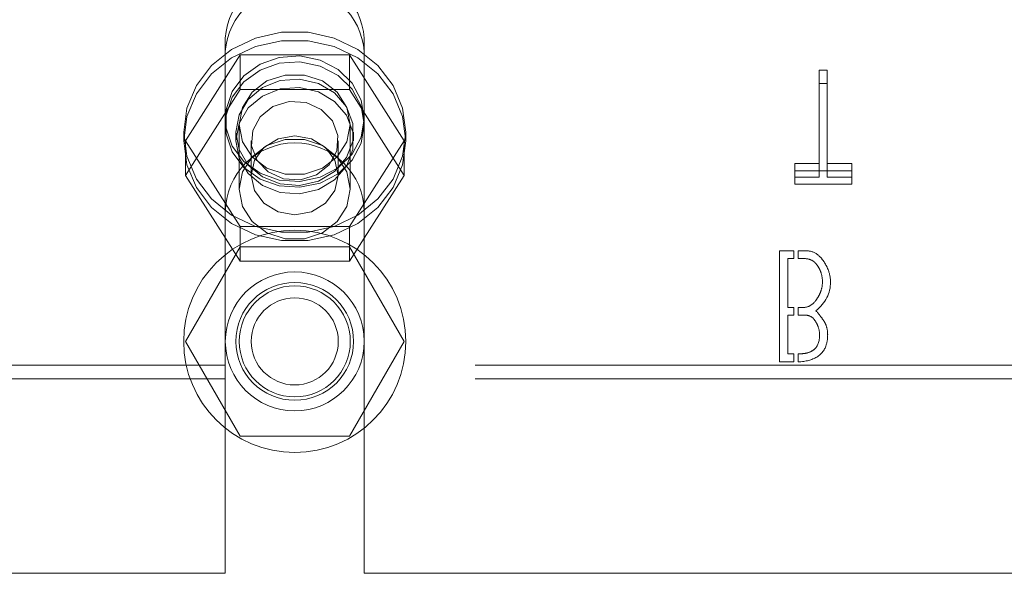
# Model space of a CAD drawing. Header units: inches. Extents: x 0.2 to 10.8, y 0.2 to 8.2.
# Tile 18 of 145: x 4.1805 to 4.3036, y 2.1685 to 2.2378. Entities that reach past the tile are written whole.
import ezdxf

# ---------------------------------------------------------------- set-up
doc = ezdxf.new("R2010")
doc.units = ezdxf.units.IN
doc.header["$MEASUREMENT"] = 0
doc.linetypes.add('HIDDEN', pattern=[0.075, 0.05, -0.025])

msp = doc.modelspace()

# ---------------------------------------------------------------- linework, layer by layer
at = {"color": 7, "linetype": 'HIDDEN', "lineweight": 18}
for p, q in [((4.2061647, 2.2354669), (4.2061647, 2.2337764)), ((4.2235258, 2.2354669), (4.2235258, 2.2337764)), ((4.2011813, 2.2226409), (4.2080133, 2.2333655)), ((4.2061647, 2.2136823), (4.2061647, 2.2337764)), ((4.2080133, 2.2333655), (4.2080133, 2.229022)), ((4.2080133, 2.2333655), (4.2216773, 2.2333655)), ((4.2216773, 2.2333655), (4.2216773, 2.229022)), ((4.2216773, 2.2333655), (4.2285092, 2.2226409)), ((4.2235258, 2.2136823), (4.2235258, 2.2337764)), ((4.2804077, 2.2314638), (4.2804077, 2.2297733)), ((4.2813944, 2.2314638), (4.2804077, 2.2314638)), ((4.2813944, 2.2314638), (4.2813944, 2.2297733)), ((4.2804077, 2.2297733), (4.2813944, 2.2297733)), ((4.2804077, 2.2180994), (4.2804077, 2.2297733)), ((4.2813944, 2.2297733), (4.2813944, 2.2180994)), ((4.2011813, 2.2182973), (4.2080133, 2.229022)), ((4.2080133, 2.229022), (4.2216773, 2.229022)), ((4.2216773, 2.229022), (4.2285092, 2.2182973)), ((4.2079008, 2.2246542), (4.2079008, 2.2165834)), ((4.2217897, 2.2165834), (4.2217897, 2.2246542)), ((4.2009564, 2.2236974), (4.2009564, 2.2226409)), ((4.2074842, 2.2236974), (4.2074842, 2.2226409)), ((4.2222064, 2.2226409), (4.2222064, 2.2236974)), ((4.2287342, 2.2226409), (4.2287342, 2.2236974)), ((4.2011813, 2.2226409), (4.2011813, 2.2182973)), ((4.2080133, 2.2119163), (4.2011813, 2.2226409)), ((4.2094036, 2.2226409), (4.2094036, 2.2182973)), ((4.220287, 2.2182973), (4.220287, 2.2226409)), ((4.2285092, 2.2226409), (4.2216773, 2.2119163)), ((4.2285092, 2.2226409), (4.2285092, 2.2182973)), ((4.2773618, 2.2197899), (4.2773618, 2.2180994)), ((4.2804077, 2.2197899), (4.2773618, 2.2197899)), ((4.2845047, 2.2197899), (4.2813944, 2.2197899)), ((4.2845047, 2.2197899), (4.2845047, 2.2180994)), ((4.2773618, 2.2188762), (4.2845047, 2.2188762)), ((4.2080133, 2.2075727), (4.2011813, 2.2182973)), ((4.2285092, 2.2182973), (4.2216773, 2.2075727)), ((4.2773618, 2.2180994), (4.2804077, 2.2180994)), ((4.2773618, 2.2171857), (4.2773618, 2.2180994)), ((4.2845047, 2.2171857), (4.2773618, 2.2171857)), ((4.2813944, 2.2180994), (4.2845047, 2.2180994)), ((4.2845047, 2.2180994), (4.2845047, 2.2171857)), ((4.2061647, 2.2136823), (4.2061647, 2.1685434)), ((4.2235258, 2.2136823), (4.2235258, 2.1685434)), ((4.2216773, 2.2119163), (4.2080133, 2.2119163)), ((4.2080133, 2.2119163), (4.2080133, 2.2075727)), ((4.2216773, 2.2119163), (4.2216773, 2.2075727)), ((4.2080133, 2.2093768), (4.2011813, 2.1975434)), ((4.2216773, 2.2093768), (4.2080133, 2.2093768)), ((4.2285092, 2.1975434), (4.2216773, 2.2093768)), ((4.2754592, 2.2088676), (4.2772311, 2.2088676)), ((4.2754592, 2.1949787), (4.2754592, 2.2088676)), ((4.2772311, 2.2088676), (4.2772311, 2.2078916)), ((4.2777867, 2.2078916), (4.2777867, 2.2088676)), ((4.2216773, 2.2075727), (4.2080133, 2.2075727)), ((4.2764996, 2.2078916), (4.2764996, 2.2017784)), ((4.2772311, 2.2078916), (4.2764996, 2.2078916)), ((4.2764996, 2.2017784), (4.2772311, 2.2017784)), ((4.2772311, 2.2017784), (4.2772311, 2.2008239)), ((4.2777867, 2.2008239), (4.2777867, 2.2017784)), ((4.2764996, 2.2008239), (4.2764996, 2.1959869)), ((4.2772311, 2.2008239), (4.2764996, 2.2008239)), ((4.2011813, 2.1975434), (4.2080133, 2.1857101)), ((4.2216773, 2.1857101), (4.2285092, 2.1975434)), ((4.2772311, 2.1949787), (4.2754592, 2.1949787)), ((4.2764996, 2.1959869), (4.2772311, 2.1959869)), ((4.2772311, 2.1959869), (4.2772311, 2.1949787)), ((4.2777867, 2.1949836), (4.2777867, 2.1959869)), ((4.2061647, 2.1945571), (4.1207342, 2.1945571)), ((4.337387, 2.1945571), (4.2235258, 2.1945571)), ((4.2061647, 2.1928667), (4.1207342, 2.1928667)), ((4.337387, 2.1928667), (4.2235258, 2.1928667)), ((4.2080133, 2.1857101), (4.2216773, 2.1857101)), ((4.1207342, 2.1685434), (4.2061647, 2.1685434)), ((4.2235258, 2.1685434), (4.337387, 2.1685434))]:
    msp.add_line(p, q, dxfattribs=at)
at = {"color": 7, "linetype": 'HIDDEN', "lineweight": 18, "flags": 128}
for points in [[(4.2009564, 2.2236974), (4.20136, 2.220685), (4.2025473, 2.2178477), (4.2044493, 2.2153503), (4.2069555, 2.213338), (4.2099202, 2.2119278), (4.2131712, 2.2112016), (4.2165194, 2.2112016), (4.2197704, 2.2119278), (4.2227351, 2.213338), (4.2252413, 2.2153503), (4.2271433, 2.2178477), (4.2283306, 2.220685), (4.2287342, 2.2236974), (4.2283306, 2.2267099), (4.2271433, 2.2295472), (4.2252413, 2.2320446), (4.2227351, 2.2340568), (4.2197704, 2.2354671), (4.2165194, 2.2361933), (4.2131712, 2.2361933), (4.2099202, 2.2354671), (4.2069555, 2.2340568), (4.2044493, 2.2320446), (4.2025473, 2.2295472), (4.20136, 2.2267099), (4.2009564, 2.2236974)], [(4.2009564, 2.2226409), (4.20136, 2.2196285), (4.2025473, 2.2167911), (4.2044493, 2.2142938), (4.2069555, 2.2122815), (4.2099202, 2.2108713), (4.2131712, 2.2101451), (4.2165194, 2.2101451), (4.2197704, 2.2108713), (4.2227351, 2.2122815), (4.2252413, 2.2142938), (4.2271433, 2.2167911), (4.2283306, 2.2196285), (4.2287342, 2.2226409), (4.2283306, 2.2256533), (4.2271433, 2.2284907), (4.2252413, 2.230988), (4.2227351, 2.2330003), (4.2197704, 2.2344105), (4.2165194, 2.2351367), (4.2131712, 2.2351367), (4.2099202, 2.2344105), (4.2069555, 2.2330003), (4.2044493, 2.230988), (4.2025473, 2.2284907), (4.20136, 2.2256533), (4.2009564, 2.2226409)], [(4.2235258, 2.2253879), (4.2231402, 2.223069), (4.2220175, 2.2209561), (4.2202575, 2.219237), (4.2180166, 2.2180645), (4.215494, 2.2175427), (4.2129137, 2.2177179), (4.210505, 2.2185747), (4.208482, 2.2200368), (4.2070244, 2.2219744), (4.2062617, 2.2242154), (4.2062617, 2.2265605), (4.2070244, 2.2288014), (4.208482, 2.230739), (4.210505, 2.2322012), (4.2129137, 2.2330579), (4.215494, 2.2332332), (4.2180166, 2.2327113), (4.2202575, 2.2315388), (4.2220175, 2.2298197), (4.2231402, 2.2277068), (4.2235258, 2.2253879)], [(4.2235258, 2.2246542), (4.2231402, 2.2223353), (4.2220175, 2.2202224), (4.2202575, 2.2185033), (4.2180166, 2.2173308), (4.215494, 2.2168089), (4.2129137, 2.2169842), (4.210505, 2.217841), (4.208482, 2.2193031), (4.2070244, 2.2212407), (4.2062617, 2.2234816), (4.2062617, 2.2258268), (4.2070244, 2.2280677), (4.208482, 2.2300053), (4.210505, 2.2314674), (4.2129137, 2.2323242), (4.215494, 2.2324995), (4.2180166, 2.2319776), (4.2202575, 2.2308051), (4.2220175, 2.229086), (4.2231402, 2.2269731), (4.2235258, 2.2246542)], [(4.2217897, 2.2246542), (4.2213709, 2.2225016), (4.220165, 2.2206086), (4.2183175, 2.2192036), (4.2160512, 2.218456), (4.2136394, 2.218456), (4.2113731, 2.2192036), (4.2095255, 2.2206086), (4.2083196, 2.2225016), (4.2079008, 2.2246542), (4.2083196, 2.2268068), (4.2095255, 2.2286998), (4.2113731, 2.2301048), (4.2136394, 2.2308524), (4.2160512, 2.2308524), (4.2183175, 2.2301048), (4.220165, 2.2286998), (4.2213709, 2.2268068), (4.2217897, 2.2246542)], [(4.2074842, 2.2236974), (4.207883, 2.2215312), (4.2090363, 2.2195998), (4.2108191, 2.2181123), (4.2130382, 2.2172302), (4.2154532, 2.2170488), (4.2178022, 2.2175879), (4.2198308, 2.2187891), (4.2213192, 2.2205222), (4.222106, 2.2225994), (4.222106, 2.2247955), (4.2213192, 2.2268727), (4.2198308, 2.2286058), (4.2178022, 2.229807), (4.2154532, 2.2303461), (4.2130382, 2.2301647), (4.2108191, 2.2292825), (4.2090363, 2.2277951), (4.207883, 2.2258637), (4.2074842, 2.2236974)], [(4.2074842, 2.2226409), (4.207883, 2.2204747), (4.2090363, 2.2185432), (4.2108191, 2.2170558), (4.2130382, 2.2161736), (4.2154532, 2.2159923), (4.2178022, 2.2165314), (4.2198308, 2.2177326), (4.2213192, 2.2194656), (4.222106, 2.2215428), (4.222106, 2.223739), (4.2213192, 2.2258161), (4.2198308, 2.2275492), (4.2178022, 2.2287504), (4.2154532, 2.2292895), (4.2130382, 2.2291082), (4.2108191, 2.228226), (4.2090363, 2.2267386), (4.207883, 2.2248071), (4.2074842, 2.2226409)], [(4.2175661, 2.2183698), (4.2155556, 2.2177513), (4.2134369, 2.2178771), (4.2115326, 2.2187282), (4.2101327, 2.220175), (4.2094502, 2.2219972), (4.209589, 2.2239173), (4.2105281, 2.2256432), (4.2121245, 2.226912), (4.214135, 2.2275305), (4.2162537, 2.2274047), (4.218158, 2.2265536), (4.2195579, 2.2251068), (4.2202404, 2.2232846), (4.2201015, 2.2213644), (4.2191624, 2.2196386), (4.2175661, 2.2183698)], [(4.2217897, 2.2165834), (4.2213709, 2.2144308), (4.220165, 2.2125378), (4.2183175, 2.2111328), (4.2160512, 2.2103852), (4.2136394, 2.2103852), (4.2113731, 2.2111328), (4.2095255, 2.2125378), (4.2083196, 2.2144308), (4.2079008, 2.2165834), (4.2083196, 2.218736), (4.2095255, 2.2206289), (4.2113731, 2.222034), (4.2136394, 2.2227816), (4.2160512, 2.2227816), (4.2183175, 2.222034), (4.220165, 2.2206289), (4.2213709, 2.218736), (4.2217897, 2.2165834)], [(4.220287, 2.2182973), (4.2198727, 2.21641), (4.2186931, 2.21481), (4.2169277, 2.2137409), (4.2148453, 2.2133655), (4.2127628, 2.2137409), (4.2109974, 2.21481), (4.2098178, 2.21641), (4.2094036, 2.2182973), (4.2098178, 2.2201846), (4.2109974, 2.2217846), (4.2127628, 2.2228537), (4.2148453, 2.2232291), (4.2169277, 2.2228537), (4.2186931, 2.2217846), (4.2198727, 2.2201846), (4.220287, 2.2182973)]]:
    msp.add_lwpolyline(points, dxfattribs=at)
at = {"color": 7, "linetype": 'HIDDEN', "lineweight": 18}
for radius in [0.0138889, 0.0086806, 0.0073611, 0.0069444, 0.0054417]:
    msp.add_circle((4.2148453, 2.1975434), radius, dxfattribs=at)
for centre, radius, start, end in [((4.2148453, 2.2348466), 0.0087027, 4.087218, 175.912782), ((4.2148453, 2.2331561), 0.0087027, 4.087218, 175.912782), ((4.2148453, 2.2136823), 0.0086806, 0, 180)]:
    msp.add_arc(centre, radius, start, end, dxfattribs=at)
for points, knots in [([(4.2777867, 2.2088676), (4.2783238, 2.2088676), (4.2794019, 2.2089704), (4.2804789, 2.2082818), (4.2812163, 2.2072211), (4.2816798, 2.2062491), (4.2818299, 2.2054727), (4.2818299, 2.204953)], [0, 0, 0, 0, 0.25, 0.5, 0.625, 0.75, 1, 1, 1, 1]), ([(4.2808217, 2.204953), (4.2808217, 2.2053881), (4.2807193, 2.20601), (4.2804101, 2.2067165), (4.2798918, 2.2074777), (4.2790484, 2.207973), (4.2781956, 2.2078916), (4.2777867, 2.2078916)], [0, 0, 0, 0, 0.25, 0.375, 0.5, 0.75, 1, 1, 1, 1]), ([(4.2777867, 2.2017784), (4.2782015, 2.2017784), (4.2789974, 2.2017281), (4.2798274, 2.2023726), (4.2803621, 2.2032052), (4.2807093, 2.2039629), (4.2808217, 2.2045573), (4.2808217, 2.204953)], [0, 0, 0, 0, 0.25, 0.5, 0.625, 0.75, 1, 1, 1, 1]), ([(4.2800066, 2.2013816), (4.2803787, 2.2009463), (4.2807202, 2.2005099), (4.2809759, 2.2001353), (4.2810801, 2.1999782), (4.2813885, 2.1993643), (4.2815248, 2.1984516), (4.2813408, 2.196754), (4.2802979, 2.1954255), (4.2787516, 2.1950165), (4.2777867, 2.1949836)], [0, 0, 0, 0, 0.125, 0.15625, 0.1875, 0.25, 0.375, 0.5, 0.75, 1, 1, 1, 1]), ([(4.2804678, 2.1983678), (4.2804678, 2.1987107), (4.2803696, 2.1992252), (4.2800782, 2.1998709), (4.2795878, 2.2005996), (4.2788869, 2.2008998), (4.2781403, 2.2008239), (4.2777867, 2.2008239)], [0, 0, 0, 0, 0.25, 0.375, 0.5, 0.75, 1, 1, 1, 1]), ([(4.2777867, 2.1959869), (4.2779589, 2.1959869), (4.2784086, 2.1959942), (4.2791341, 2.1961293), (4.2801326, 2.1966362), (4.2804678, 2.1975487), (4.2804678, 2.1983678)], [0, 0, 0, 0, 0.125, 0.25, 0.5, 1, 1, 1, 1])]:
    msp.add_open_spline(points, degree=3, knots=knots, dxfattribs=at)
msp.add_open_spline([(4.2818299, 2.204953), (4.2818299, 2.2035695), (4.2812293, 2.202379), (4.2800066, 2.2013816)], degree=3, dxfattribs=at)

doc.saveas('drawing.dxf')
